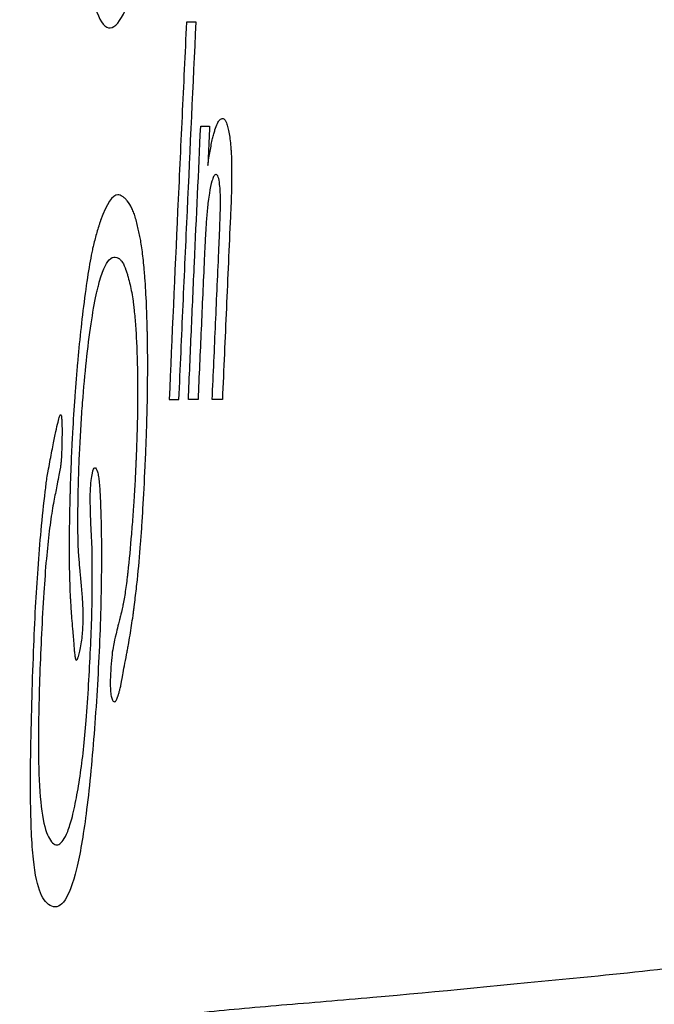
# Model space of a CAD drawing. Header units: millimetres. Extents: x 0 to 768, y 0 to 594.
# Tile 31 of 145: x 278.76 to 281.11, y 163.93 to 167.59. Entities that reach past the tile are written whole.
import ezdxf

# ---------------------------------------------------------------- set-up
doc = ezdxf.new("R2010")
doc.units = ezdxf.units.MM
doc.header["$LTSCALE"] = 2.75
doc.layers.add('DIMENSIONS', color=140, linetype='Continuous', lineweight=25)
doc.styles.add('SLDTEXTSTYLE0', font='TXT', dxfattribs={"width": 0.7})
doc.dimstyles.new('SLDDIMSTYLE2', dxfattribs={"dimtxt": 5.934521, "dimasz": 9.0805, "dimexe": 0, "dimexo": 0.0625, "dimgap": 1.48363, "dimtad": 0, "dimtih": 1, "dimtoh": 1, "dimdec": 1, "dimrnd": 1e-09, "dimzin": 12, "dimdsep": 46, "dimtxsty": 'SLDTEXTSTYLE0', "dimsah": 1, "dimcen": 0.09, "dimadec": 0, "dimazin": 3, "dimtfac": 1, "dimtdec": 1, "dimtofl": 0, "dimtmove": 0, "dimatfit": 3, "dimfxl": 0, "dimfrac": 2, "dimtolj": 1, "dimtzin": 12, "dimarcsym": 0})
doc.dimstyles.new('SLDDIMSTYLE7', dxfattribs={"dimtxt": 5.934521, "dimasz": 9.0805, "dimexe": 0, "dimexo": 0.0625, "dimgap": 1.48363, "dimtad": 0, "dimtih": 1, "dimtoh": 1, "dimdec": 1, "dimrnd": 1e-09, "dimzin": 12, "dimdsep": 46, "dimtxsty": 'SLDTEXTSTYLE0', "dimsah": 1, "dimcen": 0.09, "dimadec": 0, "dimazin": 3, "dimtfac": 1, "dimtdec": 1, "dimtmove": 0, "dimatfit": 0, "dimfxl": 0, "dimfrac": 2, "dimtolj": 1, "dimtzin": 12, "dimarcsym": 0})

# ---------------------------------------------------------------- blocks, each defined once
blk = doc.blocks.new('_D_14')
at = {"layer": 'DIMENSIONS'}
for p, q in [((278.1383, 165.1874), (278.1383, 327.9206)), ((288.217, 272.4872), (288.217, 327.9206)), ((240.0821, 319.1893), (238.0892, 319.1893)), ((238.0892, 319.1893), (238.0892, 309.7574)), ((257.717, 319.1893), (259.7099, 319.1893)), ((259.7099, 319.1893), (259.7099, 309.7574)), ((278.1383, 319.1893), (265.7595, 319.1893)), ((288.217, 319.1893), (305.6795, 319.1893)), ((238.0892, 309.7574), (240.0821, 309.7574)), ((259.7099, 309.7574), (257.717, 309.7574))]:
    blk.add_line(p, q, dxfattribs=at)
for points in [[(278.1383, 319.1893), (269.0578, 320.5863), (269.0578, 317.7923)], [(288.217, 319.1893), (297.2975, 317.7923), (297.2975, 320.5863)]]:
    blk.add_solid(points, dxfattribs=at)
at = {"layer": 'DIMENSIONS', "char_height": 5.82083, "attachment_point": 1, "style": 'SLDTEXTSTYLE0'}
for s, insert in [('10.1', (240.0821, 328.0213)), ('0.40', (240.0821, 317.2609))]:
    blk.add_mtext(s, dxfattribs=dict(at, insert=insert))
blk = doc.blocks.new('_D_16')
at = {"layer": 'DIMENSIONS'}
for p, q in [((278.1383, 165.1874), (278.1383, 351.3553)), ((397.6388, 141.1885), (397.6388, 351.3553)), ((278.1383, 342.624), (322.541, 342.624)), ((330.5835, 342.624), (328.5906, 342.624)), ((328.5906, 342.624), (328.5906, 333.1921)), ((348.2184, 342.624), (350.2113, 342.624)), ((350.2113, 342.624), (350.2113, 333.1921)), ((397.6388, 342.624), (356.2609, 342.624)), ((328.5906, 333.1921), (330.5835, 333.1921)), ((350.2113, 333.1921), (348.2184, 333.1921))]:
    blk.add_line(p, q, dxfattribs=at)
for points in [[(278.1383, 342.624), (287.2188, 341.227), (287.2188, 344.021)], [(397.6388, 342.624), (388.5583, 344.021), (388.5583, 341.227)]]:
    blk.add_solid(points, dxfattribs=at)
at = {"layer": 'DIMENSIONS', "char_height": 5.82083, "attachment_point": 1, "style": 'SLDTEXTSTYLE0'}
for s, insert in [('119.5', (328.115, 351.456)), ('4.70', (330.5835, 340.6955))]:
    blk.add_mtext(s, dxfattribs=dict(at, insert=insert))

msp = doc.modelspace()

# ---------------------------------------------------------------- linework, layer by layer
for points, knots in [([(279.2232, 170.631), (279.2325, 170.6387), (279.251, 170.6427), (279.2824, 170.6079), (279.3159, 170.5121), (279.3487, 170.3253), (279.3758, 170.0515), (279.3915, 169.6879), (279.3868, 169.2951), (279.3689, 168.947), (279.3422, 168.628), (279.3039, 168.3044), (279.2537, 167.9985), (279.1985, 167.749), (279.1403, 167.5859), (279.0842, 167.5338), (279.0369, 167.6094), (279.0033, 167.7714), (278.9814, 167.977), (278.9689, 168.2089), (278.9641, 168.4674), (278.9678, 168.8136), (278.9877, 169.2627), (279.0244, 169.6739), (279.0591, 169.9635), (279.0982, 170.2317), (279.1532, 170.5091), (279.2009, 170.6127), (279.2232, 170.631)], [0, 0, 0, 0, 0.022523, 0.045345, 0.081669, 0.11849, 0.15905, 0.207001, 0.252536, 0.283332, 0.314536, 0.353816, 0.394016, 0.436326, 0.476761, 0.519406, 0.563483, 0.604254, 0.637521, 0.670062, 0.70176, 0.731983, 0.784409, 0.838351, 0.864052, 0.889443, 0.946099, 1, 1, 1, 1]), ([(279.3756, 167.5763), (279.3701, 167.4596), (279.3646, 167.343), (279.3537, 167.1096), (279.3483, 166.9929), (279.3322, 166.6429), (279.3217, 166.4096), (279.3114, 166.1762)], [0, 0, 0, 0, 0.25, 0.25, 0.5, 0.5, 1, 1, 1, 1]), ([(279.3477, 166.1762), (279.3528, 166.2929), (279.358, 166.4096), (279.3685, 166.6429), (279.3738, 166.7596), (279.3898, 167.1096), (279.4007, 167.343), (279.4117, 167.5763)], [0, 0, 0, 0, 0.25, 0.25, 0.500001, 0.500001, 1, 1, 1, 1]), ([(279.4117, 167.5763), (279.4117, 167.5763), (279.4117, 167.5763), (279.4117, 167.5763), (279.4117, 167.5762), (279.4117, 167.5762), (279.4116, 167.5762), (279.4115, 167.5762), (279.4113, 167.5762), (279.4111, 167.5762), (279.4101, 167.5761), (279.4092, 167.5761), (279.4052, 167.5761), (279.402, 167.5761), (279.3955, 167.5762), (279.3923, 167.5762), (279.3846, 167.5763), (279.3801, 167.5763), (279.3756, 167.5763)], [0, 0, 0, 0, 0.000119, 0.000183, 0.00045, 0.001501, 0.001501, 0.005688, 0.005688, 0.022427, 0.022427, 0.089378, 0.089378, 0.357181, 0.357181, 0.624984, 0.624984, 1, 1, 1, 1]), ([(279.3827, 166.1762), (279.3864, 166.2607), (279.3901, 166.3452), (279.3976, 166.5143), (279.4014, 166.5988), (279.4129, 166.8524), (279.4207, 167.0214), (279.4285, 167.1905)], [0, 0, 0, 0, 0.25, 0.25, 0.500001, 0.500001, 1, 1, 1, 1]), ([(279.4285, 167.1905), (279.4312, 167.1905), (279.434, 167.1905), (279.4395, 167.1905), (279.4422, 167.1905), (279.4505, 167.1905), (279.456, 167.1905), (279.4616, 167.1905)], [0, 0, 0, 0, 0.25, 0.25, 0.5, 0.5, 1, 1, 1, 1]), ([(279.4616, 167.1905), (279.461, 167.1783), (279.4605, 167.1661), (279.4594, 167.1418), (279.4588, 167.1296), (279.4571, 167.0931), (279.456, 167.0688), (279.4549, 167.0445)], [0, 0, 0, 0, 0.25, 0.25, 0.5, 0.5, 1, 1, 1, 1]), ([(279.4728, 167.1448), (279.4742, 167.1507), (279.4756, 167.1563), (279.4786, 167.1668), (279.4801, 167.1719), (279.4845, 167.1859), (279.4876, 167.194), (279.4906, 167.2009)], [0, 0, 0, 0, 0.251078, 0.251078, 0.502155, 0.502155, 1, 1, 1, 1]), ([(279.4906, 167.2009), (279.4919, 167.2034), (279.4931, 167.2057), (279.4956, 167.2096), (279.4968, 167.2113), (279.5005, 167.2154), (279.5029, 167.2171), (279.5053, 167.2175)], [0, 0, 0, 0, 0.251244, 0.251244, 0.502487, 0.502487, 1, 1, 1, 1]), ([(279.5053, 167.2175), (279.5069, 167.2185), (279.5084, 167.2189), (279.5115, 167.2189), (279.513, 167.2184), (279.5174, 167.2154), (279.5203, 167.2116), (279.5229, 167.206)], [0, 0, 0, 0, 0.252132, 0.252132, 0.504266, 0.504266, 1, 1, 1, 1]), ([(279.5229, 167.206), (279.5248, 167.2015), (279.5267, 167.1961), (279.5301, 167.1835), (279.5317, 167.1763), (279.536, 167.153), (279.5384, 167.1345), (279.5401, 167.114)], [0, 0, 0, 0, 0.254749, 0.254749, 0.509507, 0.509507, 1, 1, 1, 1]), ([(279.4549, 167.0445), (279.4562, 167.0539), (279.4576, 167.0631), (279.4604, 167.0811), (279.4619, 167.0898), (279.4663, 167.1149), (279.4695, 167.1305), (279.4728, 167.1448)], [0, 0, 0, 0, 0.251222, 0.251222, 0.502442, 0.502442, 1, 1, 1, 1]), ([(279.5401, 167.114), (279.5405, 167.1097), (279.5408, 167.1053), (279.5415, 167.0962), (279.5417, 167.0915), (279.5424, 167.0772), (279.5427, 167.0672), (279.5428, 167.057)], [0, 0, 0, 0, 0.25171, 0.25171, 0.503422, 0.503422, 1, 1, 1, 1]), ([(279.5428, 167.057), (279.543, 167.0407), (279.5432, 167.0241), (279.5431, 166.9906), (279.5429, 166.9735), (279.5419, 166.9229), (279.5407, 166.8886), (279.5389, 166.8548)], [0, 0, 0, 0, 0.252049, 0.252049, 0.504097, 0.504097, 1, 1, 1, 1]), ([(279.4762, 167.0037), (279.4742, 166.9991), (279.4722, 166.9934), (279.4668, 166.9749), (279.4635, 166.9597), (279.459, 166.9326), (279.4575, 166.9221), (279.4561, 166.9111)], [0, 0, 0, 0, 0.258128, 0.258128, 0.73386, 0.73386, 1, 1, 1, 1]), ([(279.4921, 167.006), (279.4909, 167.0079), (279.4896, 167.0093), (279.487, 167.011), (279.4856, 167.0113), (279.4816, 167.0106), (279.4789, 167.0081), (279.4762, 167.0037)], [0, 0, 0, 0, 0.253513, 0.253513, 0.507017, 0.507017, 1, 1, 1, 1]), ([(279.5013, 166.947), (279.5009, 166.954), (279.5004, 166.9606), (279.4987, 166.9784), (279.4971, 166.9884), (279.4943, 167), (279.4932, 167.0033), (279.4921, 167.006)], [0, 0, 0, 0, 0.257404, 0.257404, 0.748675, 0.748675, 1, 1, 1, 1]), ([(279.121, 166.9358), (279.1265, 166.9358), (279.1321, 166.934), (279.1379, 166.9303), (279.1408, 166.9284), (279.1438, 166.9261), (279.1468, 166.9233), (279.1498, 166.9205), (279.1526, 166.9174), (279.1559, 166.9134), (279.1623, 166.9056), (279.1682, 166.8962), (279.1733, 166.8854), (279.1759, 166.88), (279.1783, 166.8742), (279.1806, 166.8681), (279.1828, 166.862), (279.1847, 166.8562), (279.1868, 166.8486), (279.191, 166.8333), (279.1948, 166.8183), (279.1981, 166.8035), (279.1998, 166.7962), (279.2013, 166.7889), (279.2027, 166.7817), (279.2034, 166.7781), (279.2041, 166.7745), (279.2048, 166.7709), (279.2054, 166.7673), (279.2059, 166.7647), (279.2067, 166.7602), (279.2097, 166.7424), (279.2124, 166.7225), (279.2149, 166.7004), (279.2161, 166.6894), (279.2173, 166.6778), (279.2184, 166.6657), (279.219, 166.6597), (279.2195, 166.6535), (279.22, 166.6472), (279.2205, 166.6409), (279.221, 166.6355), (279.2215, 166.6279), (279.2238, 166.5975), (279.2257, 166.5637), (279.2273, 166.5267), (279.228, 166.5082), (279.2287, 166.4889), (279.2293, 166.4687), (279.2296, 166.4586), (279.2299, 166.4483), (279.2301, 166.4379), (279.2303, 166.4326), (279.2304, 166.4273), (279.2305, 166.422), (279.2306, 166.4193), (279.2306, 166.4166), (279.2307, 166.4139), (279.2307, 166.4112), (279.2307, 166.4101), (279.2308, 166.4058), (279.2321, 166.3362), (279.2321, 166.2618), (279.2307, 166.1824), (279.23, 166.1428), (279.229, 166.1019), (279.2276, 166.0598), (279.2269, 166.0387), (279.2261, 166.0173), (279.2252, 165.9957), (279.2248, 165.9848), (279.2243, 165.9739), (279.2239, 165.9629), (279.2236, 165.9574), (279.2234, 165.9519), (279.2231, 165.9464), (279.2229, 165.9408), (279.2225, 165.9333), (279.2224, 165.9297), (279.2197, 165.8719), (279.2169, 165.819), (279.2141, 165.7711), (279.2128, 165.7472), (279.2113, 165.7245), (279.2099, 165.703), (279.2092, 165.6923), (279.2085, 165.6819), (279.2078, 165.6718), (279.2071, 165.6617), (279.2065, 165.6537), (279.2056, 165.6424), (279.2022, 165.5973), (279.1981, 165.5525), (279.1934, 165.5079), (279.191, 165.4856), (279.1885, 165.4633), (279.1858, 165.4412), (279.1844, 165.4301), (279.183, 165.419), (279.1816, 165.4079), (279.1809, 165.4024), (279.1802, 165.3969), (279.1795, 165.3914), (279.1791, 165.3886), (279.1787, 165.3858), (279.1784, 165.3831), (279.1782, 165.3817), (279.178, 165.3803), (279.1778, 165.3789), (279.1776, 165.3776), (279.1773, 165.3752), (279.1772, 165.3748), (279.1739, 165.3503), (279.1702, 165.326), (279.1663, 165.3019), (279.1643, 165.2899), (279.1622, 165.278), (279.1601, 165.2661), (279.159, 165.2602), (279.158, 165.2542), (279.1569, 165.2483), (279.1563, 165.2454), (279.1557, 165.2424), (279.1552, 165.2395), (279.1546, 165.2365), (279.1542, 165.2345), (279.1535, 165.2307), (279.1475, 165.1999), (279.1427, 165.1749), (279.1392, 165.1556), (279.1357, 165.1364), (279.1331, 165.1214), (279.1323, 165.1154), (279.1319, 165.1123), (279.1307, 165.1076), (279.1288, 165.101), (279.1279, 165.0977), (279.1267, 165.0939), (279.1254, 165.0897), (279.1248, 165.0876), (279.1241, 165.0854), (279.1233, 165.0831), (279.1229, 165.0819), (279.1226, 165.0807), (279.1222, 165.0795), (279.1218, 165.0783), (279.1212, 165.0765), (279.1209, 165.0758), (279.1191, 165.0701), (279.1174, 165.0657), (279.1158, 165.0624), (279.1151, 165.0608), (279.1143, 165.0595), (279.1136, 165.0585), (279.1133, 165.0579), (279.113, 165.0575), (279.1126, 165.0572), (279.1123, 165.0568), (279.1122, 165.0567), (279.1117, 165.0563), (279.1095, 165.0548), (279.1075, 165.0548), (279.1055, 165.0561), (279.1036, 165.0575), (279.1019, 165.0598), (279.0999, 165.0644), (279.098, 165.0689), (279.0965, 165.0746), (279.0954, 165.0813), (279.0948, 165.0847), (279.0943, 165.0883), (279.094, 165.0922), (279.0938, 165.0942), (279.0937, 165.0962), (279.0935, 165.0983), (279.0934, 165.1004), (279.0933, 165.1015), (279.0932, 165.1047), (279.0928, 165.1178), (279.0928, 165.132), (279.0932, 165.1472), (279.0937, 165.1625), (279.0948, 165.1801), (279.0961, 165.1962), (279.0974, 165.2123), (279.0988, 165.2265), (279.1004, 165.2389), (279.102, 165.2512), (279.1041, 165.2631), (279.1057, 165.2703), (279.1073, 165.2776), (279.1102, 165.2898), (279.1143, 165.307), (279.1163, 165.3155), (279.1187, 165.3254), (279.1214, 165.3364), (279.1227, 165.342), (279.1242, 165.3478), (279.1257, 165.354), (279.1264, 165.3571), (279.1272, 165.3602), (279.128, 165.3634), (279.1284, 165.3651), (279.1288, 165.3667), (279.1292, 165.3683), (279.1296, 165.37), (279.1302, 165.3727), (279.1304, 165.3734), (279.1329, 165.3836), (279.135, 165.3925), (279.1368, 165.4001), (279.1376, 165.4038), (279.1384, 165.4073), (279.1391, 165.4103), (279.1394, 165.4119), (279.1397, 165.4133), (279.14, 165.4147), (279.1402, 165.4154), (279.1403, 165.4161), (279.1404, 165.4167), (279.1405, 165.4173), (279.1404, 165.4166), (279.1408, 165.4186), (279.1439, 165.4344), (279.1469, 165.452), (279.1497, 165.4716), (279.1511, 165.4813), (279.1525, 165.4915), (279.1538, 165.5022), (279.1545, 165.5075), (279.1551, 165.513), (279.1558, 165.5186), (279.1561, 165.5213), (279.1564, 165.5242), (279.1567, 165.527), (279.1569, 165.5284), (279.157, 165.5299), (279.1572, 165.5313), (279.1574, 165.5327), (279.1574, 165.5327), (279.1577, 165.5356), (279.1627, 165.5818), (279.1672, 165.6289), (279.1712, 165.6771), (279.1732, 165.7012), (279.1751, 165.7255), (279.1769, 165.7501), (279.1777, 165.7624), (279.1786, 165.7747), (279.1794, 165.7871), (279.1798, 165.7934), (279.1802, 165.7996), (279.1806, 165.8058), (279.1808, 165.8089), (279.181, 165.8121), (279.1812, 165.8152), (279.1813, 165.8168), (279.1814, 165.8183), (279.1815, 165.8199), (279.1816, 165.8214), (279.1817, 165.8242), (279.1818, 165.8246), (279.1834, 165.8517), (279.1848, 165.8773), (279.1861, 165.9014), (279.1867, 165.9134), (279.1872, 165.9251), (279.1877, 165.9363), (279.188, 165.942), (279.1882, 165.9475), (279.1885, 165.9529), (279.1886, 165.9557), (279.1887, 165.9583), (279.1888, 165.961), (279.1889, 165.9624), (279.1889, 165.9637), (279.189, 165.965), (279.189, 165.9663), (279.189, 165.9663), (279.1891, 165.969), (279.1899, 165.9901), (279.1906, 166.0095), (279.1912, 166.027), (279.1915, 166.0357), (279.1918, 166.044), (279.192, 166.0518), (279.1921, 166.0557), (279.1923, 166.0595), (279.1924, 166.0632), (279.1925, 166.0669), (279.1925, 166.0687), (279.1926, 166.0739), (279.1929, 166.0842), (279.1932, 166.0943), (279.1934, 166.1043), (279.1935, 166.1092), (279.1936, 166.1142), (279.1937, 166.1191), (279.1937, 166.1215), (279.1937, 166.1239), (279.1938, 166.1264), (279.1938, 166.1288), (279.1939, 166.1325), (279.1939, 166.1336), (279.194, 166.1425), (279.1942, 166.1485), (279.1943, 166.1487), (279.1943, 166.1489), (279.1943, 166.1503), (279.1943, 166.1529), (279.1943, 166.1542), (279.1943, 166.1557), (279.1943, 166.1576), (279.1943, 166.1585), (279.1943, 166.1595), (279.1943, 166.1606), (279.1943, 166.1611), (279.1943, 166.1617), (279.1943, 166.1622), (279.1943, 166.1628), (279.1943, 166.1614), (279.1943, 166.164), (279.1944, 166.1852), (279.1944, 166.2045), (279.1943, 166.222), (279.1942, 166.2307), (279.1942, 166.239), (279.1941, 166.2467), (279.1941, 166.2506), (279.194, 166.2544), (279.194, 166.2581), (279.194, 166.2599), (279.1939, 166.2617), (279.1939, 166.2635), (279.1939, 166.2644), (279.1939, 166.2652), (279.1939, 166.2661), (279.1939, 166.2666), (279.1939, 166.267), (279.1939, 166.2674), (279.1938, 166.2679), (279.1939, 166.2669), (279.1938, 166.2687), (279.193, 166.3267), (279.1911, 166.3785), (279.1884, 166.424), (279.187, 166.4467), (279.1854, 166.4679), (279.1835, 166.4875), (279.1826, 166.4974), (279.1816, 166.5068), (279.1806, 166.5158), (279.1801, 166.5203), (279.1795, 166.5247), (279.179, 166.5291), (279.1787, 166.5312), (279.1784, 166.5334), (279.1781, 166.5355), (279.1779, 166.5376), (279.1775, 166.5404), (279.1773, 166.5417), (279.1743, 166.5632), (279.1706, 166.5834), (279.1662, 166.6026), (279.164, 166.6121), (279.1617, 166.6214), (279.1592, 166.6304), (279.1579, 166.6349), (279.1566, 166.6393), (279.1553, 166.6437), (279.1546, 166.6458), (279.1539, 166.648), (279.1532, 166.6501), (279.1529, 166.6512), (279.1525, 166.6523), (279.1522, 166.6533), (279.1518, 166.6544), (279.1512, 166.6561), (279.1511, 166.6565), (279.1471, 166.6682), (279.1428, 166.6778), (279.138, 166.6853), (279.1357, 166.689), (279.1332, 166.6922), (279.1306, 166.6949), (279.1294, 166.6962), (279.1281, 166.6974), (279.1267, 166.6985), (279.1261, 166.699), (279.1254, 166.6995), (279.1247, 166.7), (279.1241, 166.7004), (279.1237, 166.7007), (279.1227, 166.7013), (279.107, 166.7104), (279.0925, 166.7037), (279.0789, 166.681), (279.0721, 166.6697), (279.0655, 166.6543), (279.0592, 166.635), (279.056, 166.6254), (279.0529, 166.6147), (279.0498, 166.6031), (279.0483, 166.5973), (279.0468, 166.5912), (279.0453, 166.5849), (279.0438, 166.5786), (279.0425, 166.5729), (279.0408, 166.5652), (279.0341, 166.5342), (279.0277, 166.4981), (279.0215, 166.4569), (279.0154, 166.4156), (279.0094, 166.3684), (279.0041, 166.3198), (278.9989, 166.2711), (278.9942, 166.2193), (278.99, 166.1642), (278.988, 166.1366), (278.986, 166.1082), (278.9842, 166.0791), (278.9833, 166.0645), (278.9825, 166.0497), (278.9817, 166.0347), (278.9808, 166.0197), (278.98, 166.0031), (278.9793, 165.9891), (278.9779, 165.9612), (278.9768, 165.9337), (278.9758, 165.9066), (278.9754, 165.893), (278.975, 165.8796), (278.9746, 165.8663), (278.9744, 165.8596), (278.9743, 165.853), (278.9741, 165.8464), (278.9741, 165.8431), (278.974, 165.8398), (278.9739, 165.8365), (278.9738, 165.8332), (278.9738, 165.8316), (278.9737, 165.8266), (278.973, 165.7866), (278.9727, 165.7501), (278.9727, 165.7172), (278.9727, 165.7008), (278.9728, 165.6853), (278.973, 165.6706), (278.9731, 165.6633), (278.9733, 165.6562), (278.9734, 165.6493), (278.9735, 165.6459), (278.9736, 165.6425), (278.9737, 165.6392), (278.9737, 165.6375), (278.9738, 165.6359), (278.9738, 165.6342), (278.9739, 165.6326), (278.9739, 165.6296), (278.974, 165.6294), (278.9742, 165.6208), (278.9753, 165.6049), (278.9772, 165.5816), (278.9782, 165.57), (278.9793, 165.5565), (278.9807, 165.5412), (278.9814, 165.5335), (278.9821, 165.5254), (278.9829, 165.5168), (278.9833, 165.5125), (278.9838, 165.5081), (278.9842, 165.5036), (278.9844, 165.5013), (278.9846, 165.499), (278.9848, 165.4967), (278.985, 165.4944), (278.9854, 165.491), (278.9855, 165.4897), (278.9875, 165.4688), (278.989, 165.45), (278.9902, 165.4332), (278.9907, 165.4248), (278.9912, 165.4169), (278.9915, 165.4095), (278.9917, 165.4058), (278.9919, 165.4023), (278.992, 165.3988), (278.992, 165.3971), (278.9921, 165.3954), (278.9921, 165.3938), (278.9922, 165.393), (278.9922, 165.3921), (278.9922, 165.3913), (278.9922, 165.3905), (278.9922, 165.3916), (278.9923, 165.3889), (278.9927, 165.3676), (278.9923, 165.3471), (278.9911, 165.3272), (278.9899, 165.3074), (278.9881, 165.2895), (278.9851, 165.2699), (278.982, 165.2502), (278.9785, 165.2346), (278.9745, 165.2231), (278.9735, 165.2202), (278.9722, 165.217), (278.9718, 165.216), (278.9714, 165.215), (278.9709, 165.2141), (278.9705, 165.2134), (278.9701, 165.2126), (278.9697, 165.212), (278.9694, 165.2115), (278.969, 165.211), (278.9688, 165.2108), (278.9683, 165.2104), (278.966, 165.2088), (278.9641, 165.2114), (278.9626, 165.2183), (278.9618, 165.2217), (278.9611, 165.226), (278.9601, 165.2362), (278.9596, 165.2412), (278.959, 165.2474), (278.9584, 165.2548), (278.9581, 165.2584), (278.9578, 165.2624), (278.9575, 165.2666), (278.9574, 165.2688), (278.9572, 165.2712), (278.9571, 165.2719), (278.9571, 165.2726), (278.957, 165.2732), (278.957, 165.2738), (278.9566, 165.2787), (278.9565, 165.28), (278.9562, 165.2835), (278.9559, 165.287), (278.9556, 165.2905), (278.9553, 165.294), (278.955, 165.2975), (278.9547, 165.301), (278.9544, 165.3046), (278.9542, 165.3063), (278.9541, 165.3081), (278.9539, 165.3098), (278.9538, 165.3107), (278.9537, 165.3116), (278.9537, 165.3125), (278.9536, 165.3134), (278.9536, 165.3133), (278.9534, 165.3151), (278.951, 165.3437), (278.949, 165.3692), (278.9474, 165.3914), (278.9466, 165.4025), (278.9459, 165.4129), (278.9453, 165.4224), (278.945, 165.4272), (278.9447, 165.4317), (278.9445, 165.4361), (278.9443, 165.4383), (278.9442, 165.4404), (278.9441, 165.4425), (278.9441, 165.4436), (278.944, 165.4446), (278.944, 165.4456), (278.9439, 165.4461), (278.9439, 165.4466), (278.9439, 165.4471), (278.9439, 165.4476), (278.9439, 165.447), (278.9438, 165.4486), (278.9413, 165.5001), (278.9401, 165.5593), (278.9401, 165.6263), (278.9401, 165.6597), (278.9405, 165.6951), (278.9411, 165.7325), (278.9414, 165.7511), (278.9418, 165.7703), (278.9423, 165.7899), (278.9426, 165.7998), (278.9428, 165.8097), (278.9431, 165.8198), (278.9432, 165.8248), (278.9434, 165.8298), (278.9435, 165.8349), (278.9436, 165.8375), (278.9437, 165.84), (278.9438, 165.8426), (278.9438, 165.8452), (278.944, 165.849), (278.944, 165.8503), (278.9453, 165.8931), (278.9467, 165.9315), (278.9481, 165.9654), (278.9488, 165.9824), (278.9496, 165.9983), (278.9503, 166.0131), (278.9507, 166.0205), (278.951, 166.0276), (278.9514, 166.0344), (278.9516, 166.0378), (278.9518, 166.0412), (278.952, 166.0445), (278.952, 166.0461), (278.9521, 166.0477), (278.9522, 166.0493), (278.9523, 166.0509), (278.9523, 166.0513), (278.9525, 166.0541), (278.9552, 166.0991), (278.9581, 166.1429), (278.9611, 166.1857), (278.9627, 166.207), (278.9643, 166.2281), (278.9659, 166.249), (278.9675, 166.2698), (278.9693, 166.2916), (278.9709, 166.3106), (278.9774, 166.3865), (278.9864, 166.4689), (278.9975, 166.5539), (279.0031, 166.5964), (279.0086, 166.634), (279.0141, 166.6666), (279.0168, 166.6829), (279.0196, 166.6979), (279.0223, 166.7117), (279.0236, 166.7187), (279.025, 166.7253), (279.0263, 166.7315), (279.027, 166.7347), (279.0277, 166.7378), (279.0284, 166.7408), (279.029, 166.7437), (279.0294, 166.7454), (279.0304, 166.7495), (279.0343, 166.7657), (279.0384, 166.7814), (279.0429, 166.7967), (279.0451, 166.8043), (279.0474, 166.8118), (279.0498, 166.8191), (279.051, 166.8228), (279.0522, 166.8265), (279.0534, 166.8301), (279.054, 166.8319), (279.0546, 166.8337), (279.0553, 166.8355), (279.0556, 166.8364), (279.0559, 166.8373), (279.0562, 166.8382), (279.0564, 166.8386), (279.0565, 166.8391), (279.0567, 166.8395), (279.0568, 166.84), (279.0568, 166.8399), (279.0571, 166.8408), (279.0797, 166.904), (279.1009, 166.9357), (279.121, 166.9358)], [0, 0, 0, 0, 0.004525, 0.004525, 0.004525, 0.00905, 0.00905, 0.00905, 0.013575, 0.013575, 0.013575, 0.0181, 0.0181, 0.0181, 0.022624, 0.022624, 0.022624, 0.027149, 0.027149, 0.027149, 0.031674, 0.031674, 0.031674, 0.036199, 0.036199, 0.036199, 0.040724, 0.040724, 0.040724, 0.045249, 0.045249, 0.045249, 0.049774, 0.049774, 0.049774, 0.054299, 0.054299, 0.054299, 0.058824, 0.058824, 0.058824, 0.063348, 0.063348, 0.063348, 0.067873, 0.067873, 0.067873, 0.072398, 0.072398, 0.072398, 0.076923, 0.076923, 0.076923, 0.081448, 0.081448, 0.081448, 0.085973, 0.085973, 0.085973, 0.090498, 0.090498, 0.090498, 0.095023, 0.095023, 0.095023, 0.099548, 0.099548, 0.099548, 0.104072, 0.104072, 0.104072, 0.108597, 0.108597, 0.108597, 0.113122, 0.113122, 0.113122, 0.117647, 0.117647, 0.117647, 0.122172, 0.122172, 0.122172, 0.126697, 0.126697, 0.126697, 0.131222, 0.131222, 0.131222, 0.135747, 0.135747, 0.135747, 0.140271, 0.140271, 0.140271, 0.144796, 0.144796, 0.144796, 0.149321, 0.149321, 0.149321, 0.153846, 0.153846, 0.153846, 0.158371, 0.158371, 0.158371, 0.162896, 0.162896, 0.162896, 0.167421, 0.167421, 0.167421, 0.171946, 0.171946, 0.171946, 0.176471, 0.176471, 0.176471, 0.180995, 0.180995, 0.180995, 0.18552, 0.18552, 0.18552, 0.190045, 0.190045, 0.190045, 0.19457, 0.19457, 0.19457, 0.199095, 0.199095, 0.199095, 0.20362, 0.20362, 0.20362, 0.208145, 0.208145, 0.208145, 0.21267, 0.21267, 0.21267, 0.217195, 0.217195, 0.217195, 0.221719, 0.221719, 0.221719, 0.226244, 0.226244, 0.226244, 0.230769, 0.230769, 0.230769, 0.235294, 0.235294, 0.235294, 0.239819, 0.239819, 0.239819, 0.244344, 0.244344, 0.244344, 0.248869, 0.248869, 0.248869, 0.253394, 0.253394, 0.253394, 0.257919, 0.257919, 0.257919, 0.262443, 0.262443, 0.262443, 0.266968, 0.266968, 0.266968, 0.271493, 0.271493, 0.271493, 0.276018, 0.276018, 0.276018, 0.280543, 0.280543, 0.280543, 0.285068, 0.285068, 0.285068, 0.289593, 0.289593, 0.289593, 0.294118, 0.294118, 0.294118, 0.298643, 0.298643, 0.298643, 0.303167, 0.303167, 0.303167, 0.307692, 0.307692, 0.307692, 0.312217, 0.312217, 0.312217, 0.316742, 0.316742, 0.316742, 0.321267, 0.321267, 0.321267, 0.325792, 0.325792, 0.325792, 0.330317, 0.330317, 0.330317, 0.334842, 0.334842, 0.334842, 0.339367, 0.339367, 0.339367, 0.343891, 0.343891, 0.343891, 0.348416, 0.348416, 0.348416, 0.352941, 0.352941, 0.352941, 0.357466, 0.357466, 0.357466, 0.361991, 0.361991, 0.361991, 0.366516, 0.366516, 0.366516, 0.371041, 0.371041, 0.371041, 0.375566, 0.375566, 0.375566, 0.38009, 0.38009, 0.38009, 0.384615, 0.384615, 0.384615, 0.38914, 0.38914, 0.38914, 0.393665, 0.393665, 0.393665, 0.39819, 0.39819, 0.39819, 0.402715, 0.402715, 0.402715, 0.40724, 0.40724, 0.40724, 0.411765, 0.411765, 0.411765, 0.41629, 0.41629, 0.41629, 0.420814, 0.420814, 0.420814, 0.425339, 0.425339, 0.425339, 0.429864, 0.429864, 0.429864, 0.434389, 0.434389, 0.434389, 0.438914, 0.438914, 0.438914, 0.443439, 0.443439, 0.443439, 0.447964, 0.447964, 0.447964, 0.452489, 0.452489, 0.452489, 0.457014, 0.457014, 0.457014, 0.461538, 0.461538, 0.461538, 0.466063, 0.466063, 0.466063, 0.470588, 0.470588, 0.470588, 0.475113, 0.475113, 0.475113, 0.479638, 0.479638, 0.479638, 0.484163, 0.484163, 0.484163, 0.488688, 0.488688, 0.488688, 0.493213, 0.493213, 0.493213, 0.497738, 0.497738, 0.497738, 0.502262, 0.502262, 0.502262, 0.506787, 0.506787, 0.506787, 0.511312, 0.511312, 0.511312, 0.515837, 0.515837, 0.515837, 0.520362, 0.520362, 0.520362, 0.524887, 0.524887, 0.524887, 0.529412, 0.529412, 0.529412, 0.533937, 0.533937, 0.533937, 0.538462, 0.538462, 0.538462, 0.542986, 0.542986, 0.542986, 0.547511, 0.547511, 0.547511, 0.552036, 0.552036, 0.552036, 0.556561, 0.556561, 0.556561, 0.561086, 0.561086, 0.561086, 0.565611, 0.565611, 0.565611, 0.570136, 0.570136, 0.570136, 0.574661, 0.574661, 0.574661, 0.579186, 0.579186, 0.579186, 0.58371, 0.58371, 0.58371, 0.588235, 0.588235, 0.588235, 0.59276, 0.59276, 0.59276, 0.597285, 0.597285, 0.597285, 0.60181, 0.60181, 0.60181, 0.606335, 0.606335, 0.606335, 0.61086, 0.61086, 0.61086, 0.615385, 0.615385, 0.615385, 0.61991, 0.61991, 0.61991, 0.624434, 0.624434, 0.624434, 0.628959, 0.628959, 0.628959, 0.633484, 0.633484, 0.633484, 0.638009, 0.638009, 0.638009, 0.642534, 0.642534, 0.642534, 0.647059, 0.647059, 0.647059, 0.651584, 0.651584, 0.651584, 0.656109, 0.656109, 0.656109, 0.660633, 0.660633, 0.660633, 0.665158, 0.665158, 0.665158, 0.669683, 0.669683, 0.669683, 0.674208, 0.674208, 0.674208, 0.678733, 0.678733, 0.678733, 0.683258, 0.683258, 0.683258, 0.687783, 0.687783, 0.687783, 0.692308, 0.692308, 0.692308, 0.696833, 0.696833, 0.696833, 0.701357, 0.701357, 0.701357, 0.705882, 0.705882, 0.705882, 0.710407, 0.710407, 0.710407, 0.714932, 0.714932, 0.714932, 0.719457, 0.719457, 0.719457, 0.723982, 0.723982, 0.723982, 0.728507, 0.728507, 0.728507, 0.733032, 0.733032, 0.733032, 0.737557, 0.737557, 0.737557, 0.742081, 0.742081, 0.742081, 0.746606, 0.746606, 0.746606, 0.751131, 0.751131, 0.751131, 0.755656, 0.755656, 0.755656, 0.760181, 0.760181, 0.760181, 0.764706, 0.764706, 0.764706, 0.769231, 0.769231, 0.769231, 0.773756, 0.773756, 0.773756, 0.778281, 0.778281, 0.778281, 0.782805, 0.782805, 0.782805, 0.78733, 0.78733, 0.78733, 0.791855, 0.791855, 0.791855, 0.79638, 0.79638, 0.79638, 0.800905, 0.800905, 0.800905, 0.80543, 0.80543, 0.80543, 0.809955, 0.809955, 0.809955, 0.81448, 0.81448, 0.81448, 0.819005, 0.819005, 0.819005, 0.823529, 0.823529, 0.823529, 0.828054, 0.828054, 0.828054, 0.832579, 0.832579, 0.832579, 0.837104, 0.837104, 0.837104, 0.841629, 0.841629, 0.841629, 0.846154, 0.846154, 0.846154, 0.850679, 0.850679, 0.850679, 0.855204, 0.855204, 0.855204, 0.859729, 0.859729, 0.859729, 0.864253, 0.864253, 0.864253, 0.868778, 0.868778, 0.868778, 0.873303, 0.873303, 0.873303, 0.877828, 0.877828, 0.877828, 0.882353, 0.882353, 0.882353, 0.886878, 0.886878, 0.886878, 0.891403, 0.891403, 0.891403, 0.895928, 0.895928, 0.895928, 0.900452, 0.900452, 0.900452, 0.904977, 0.904977, 0.904977, 0.909502, 0.909502, 0.909502, 0.914027, 0.914027, 0.914027, 0.918552, 0.918552, 0.918552, 0.923077, 0.923077, 0.923077, 0.927602, 0.927602, 0.927602, 0.932127, 0.932127, 0.932127, 0.936652, 0.936652, 0.936652, 0.941176, 0.941176, 0.941176, 0.945701, 0.945701, 0.945701, 0.950226, 0.950226, 0.950226, 0.954751, 0.954751, 0.954751, 0.959276, 0.959276, 0.959276, 0.963801, 0.963801, 0.963801, 0.968326, 0.968326, 0.968326, 0.972851, 0.972851, 0.972851, 0.977376, 0.977376, 0.977376, 0.9819, 0.9819, 0.9819, 0.986425, 0.986425, 0.986425, 0.99095, 0.99095, 0.99095, 0.995475, 0.995475, 0.995475, 1, 1, 1, 1]), ([(279.5005, 166.8433), (279.5009, 166.8522), (279.5011, 166.8612), (279.5015, 166.8788), (279.5016, 166.8877), (279.5018, 166.9136), (279.5017, 166.9306), (279.5013, 166.947)], [0, 0, 0, 0, 0.251226, 0.251226, 0.502452, 0.502452, 1, 1, 1, 1]), ([(279.4561, 166.9111), (279.4552, 166.9024), (279.4543, 166.8935), (279.4525, 166.8756), (279.4517, 166.8666), (279.4495, 166.8393), (279.4482, 166.8209), (279.4471, 166.8024)], [0, 0, 0, 0, 0.251031, 0.251031, 0.502064, 0.502064, 1, 1, 1, 1]), ([(279.4964, 166.7421), (279.4969, 166.7506), (279.4973, 166.759), (279.498, 166.7759), (279.4984, 166.7843), (279.4994, 166.8097), (279.5, 166.8265), (279.5005, 166.8433)], [0, 0, 0, 0, 0.250136, 0.250136, 0.500273, 0.500273, 1, 1, 1, 1]), ([(279.5389, 166.8548), (279.5364, 166.7982), (279.5338, 166.7417), (279.5288, 166.6286), (279.5263, 166.572), (279.5188, 166.4024), (279.5138, 166.2893), (279.5089, 166.1762)], [0, 0, 0, 0, 0.25, 0.25, 0.5, 0.5, 1, 1, 1, 1]), ([(279.4471, 166.8024), (279.4466, 166.7937), (279.4461, 166.785), (279.4451, 166.7676), (279.4447, 166.7589), (279.4433, 166.7328), (279.4425, 166.7154), (279.4418, 166.698)], [0, 0, 0, 0, 0.250155, 0.250155, 0.50031, 0.50031, 1, 1, 1, 1]), ([(279.4714, 166.1762), (279.4734, 166.2234), (279.4755, 166.2705), (279.4797, 166.3648), (279.4817, 166.412), (279.488, 166.5535), (279.4922, 166.6478), (279.4964, 166.7421)], [0, 0, 0, 0, 0.25, 0.25, 0.5, 0.5, 1, 1, 1, 1]), ([(279.4418, 166.698), (279.4398, 166.6545), (279.4379, 166.611), (279.434, 166.5241), (279.4321, 166.4806), (279.4263, 166.3501), (279.4224, 166.2632), (279.4186, 166.1762)], [0, 0, 0, 0, 0.25, 0.25, 0.5, 0.5, 1, 1, 1, 1]), ([(279.3114, 166.1762), (279.3144, 166.1762), (279.3174, 166.1762), (279.3234, 166.1762), (279.3264, 166.1762), (279.3355, 166.1762), (279.3416, 166.1762), (279.3477, 166.1762)], [0, 0, 0, 0, 0.25, 0.25, 0.5, 0.5, 1, 1, 1, 1]), ([(279.4186, 166.1762), (279.4156, 166.1762), (279.4126, 166.1762), (279.4066, 166.1762), (279.4036, 166.1762), (279.3946, 166.1762), (279.3886, 166.1762), (279.3827, 166.1762)], [0, 0, 0, 0, 0.25, 0.25, 0.5, 0.5, 1, 1, 1, 1]), ([(279.5089, 166.1762), (279.5057, 166.1762), (279.5026, 166.1762), (279.4963, 166.1762), (279.4932, 166.1762), (279.4838, 166.1762), (279.4776, 166.1762), (279.4714, 166.1762)], [0, 0, 0, 0, 0.25, 0.25, 0.5, 0.5, 1, 1, 1, 1]), ([(279.019, 165.8381), (279.0199, 165.8511), (279.0216, 165.876), (279.0275, 165.9145), (279.0366, 165.9296), (279.0441, 165.9149), (279.0492, 165.8921), (279.0529, 165.8596), (279.0558, 165.8071), (279.0584, 165.737), (279.0599, 165.6598), (279.0603, 165.505), (279.0541, 165.2587), (279.0343, 164.9351), (279.0061, 164.6384), (278.9672, 164.4115), (278.9214, 164.298), (278.883, 164.2887), (278.8531, 164.3101), (278.8284, 164.3491), (278.8092, 164.4295), (278.7994, 164.5696), (278.7962, 164.7014), (278.797, 164.8642), (278.8013, 165.0479), (278.8073, 165.2324), (278.8148, 165.4005), (278.8244, 165.5511), (278.836, 165.6977), (278.8479, 165.8072), (278.8569, 165.8805), (278.8628, 165.9148), (278.8705, 165.9562), (278.8801, 166.0054), (278.8902, 166.0552), (278.8982, 166.09), (278.904, 166.114), (278.9071, 166.1191), (278.9083, 166.121)], [0, 0, 0, 0, 0.007483, 0.014363, 0.027789, 0.042822, 0.050486, 0.057395, 0.071608, 0.087955, 0.104544, 0.120614, 0.181889, 0.245209, 0.307185, 0.362302, 0.42239, 0.495802, 0.535431, 0.56839, 0.625215, 0.652021, 0.680399, 0.71252, 0.750436, 0.787636, 0.819152, 0.846821, 0.875332, 0.907072, 0.918914, 0.926319, 0.93691, 0.95684, 0.973057, 0.985591, 0.994507, 1, 1, 1, 1]), ([(278.9083, 166.121), (278.909, 166.1205), (278.9104, 166.1194), (278.912, 166.1099), (278.9131, 166.0937), (278.9138, 166.0691), (278.9136, 166.0286), (278.9124, 165.9873), (278.9107, 165.9523), (278.9091, 165.9322), (278.9061, 165.9162), (278.9017, 165.8924), (278.8943, 165.8555), (278.8863, 165.8153), (278.8761, 165.7616), (278.8657, 165.6899), (278.8546, 165.5825), (278.8452, 165.4528), (278.8347, 165.2596), (278.8258, 165.0275), (278.8255, 164.7813), (278.8402, 164.6127), (278.8619, 164.5507), (278.8821, 164.5265), (278.8978, 164.5216), (278.9139, 164.5345), (278.9304, 164.5609), (278.9479, 164.6098), (278.965, 164.6849), (278.9806, 164.7738), (278.9937, 164.8753), (279.0041, 164.992), (279.0126, 165.1179), (279.0195, 165.2489), (279.0242, 165.3564), (279.0258, 165.4483), (279.026, 165.5166), (279.0257, 165.5759), (279.026, 165.6078), (279.0256, 165.6192), (279.0256, 165.6193), (279.0256, 165.6197), (279.0255, 165.6223), (279.025, 165.6314), (279.0234, 165.6609), (279.0214, 165.7031), (279.0196, 165.7511), (279.0187, 165.7871), (279.0182, 165.8149), (279.0188, 165.8315), (279.019, 165.8381)], [0, 0, 0, 0, 0.004473, 0.009016, 0.014058, 0.021363, 0.029975, 0.045638, 0.051779, 0.055857, 0.060672, 0.069847, 0.083414, 0.105937, 0.118983, 0.147125, 0.175517, 0.207389, 0.245263, 0.318636, 0.377658, 0.433638, 0.498248, 0.532609, 0.563742, 0.593535, 0.624536, 0.655917, 0.68919, 0.720853, 0.749772, 0.778139, 0.811723, 0.844209, 0.875263, 0.890654, 0.913243, 0.927801, 0.937406, 0.937415, 0.937432, 0.937502, 0.937841, 0.939774, 0.945884, 0.964899, 0.977712, 0.98776, 0.99512, 1, 1, 1, 1]), ([(278.2643, 163.8173), (278.2636, 163.8007), (278.2623, 163.7674), (278.2614, 163.7269), (278.2614, 163.6928), (278.2625, 163.6584), (278.2662, 163.6319), (278.2764, 163.6201), (278.2971, 163.6525), (278.3324, 163.7295), (278.3769, 163.8093), (278.4295, 163.8683), (278.4893, 163.885), (278.5571, 163.8793), (278.6337, 163.8694), (278.7477, 163.8552), (278.9126, 163.8443), (279.1082, 163.864), (279.2825, 163.8858), (279.4685, 163.9079), (279.7226, 163.9302), (280.1752, 163.9669), (280.6974, 164.0189), (281.1778, 164.0658), (281.4105, 164.1012), (281.5686, 164.1248), (281.7715, 164.1488), (282.0233, 164.1515), (282.2441, 164.1508), (282.4225, 164.1594), (282.5607, 164.1745), (282.6952, 164.2006), (282.7893, 164.2337), (282.8345, 164.2496)], [0, 0, 0, 0, 0.007769, 0.015658, 0.023678, 0.031839, 0.047011, 0.063149, 0.094399, 0.125723, 0.157061, 0.188349, 0.219594, 0.250848, 0.282107, 0.313361, 0.375843, 0.438315, 0.469561, 0.500816, 0.563307, 0.625724, 0.750382, 0.812695, 0.828279, 0.843864, 0.87504, 0.906233, 0.937447, 0.954428, 0.968676, 0.984983, 1, 1, 1, 1])]:
    msp.add_open_spline(points, degree=3, knots=knots)

# ---------------------------------------------------------------- dimensions: what is measured, and where the dimension line sits
at = {"layer": 'DIMENSIONS'}
for base, p2, dimstyle, picture, middle in [((397.6388, 342.624), (397.6388, 137.696), 'SLDDIMSTYLE2', '_D_16', (339.401, 342.624)), ((288.217, 319.1893), (288.217, 268.9947), 'SLDDIMSTYLE7', '_D_14', (248.8995, 319.1893))]:
    dim = msp.add_linear_dim(base=base, p1=(278.1383, 161.6949), p2=p2, dimstyle=dimstyle, dxfattribs=at)
    dim.commit()
    dim.dimension.update_dxf_attribs({"geometry": picture, "text_midpoint": middle, "dimtype": 160})

doc.saveas('drawing.dxf')
